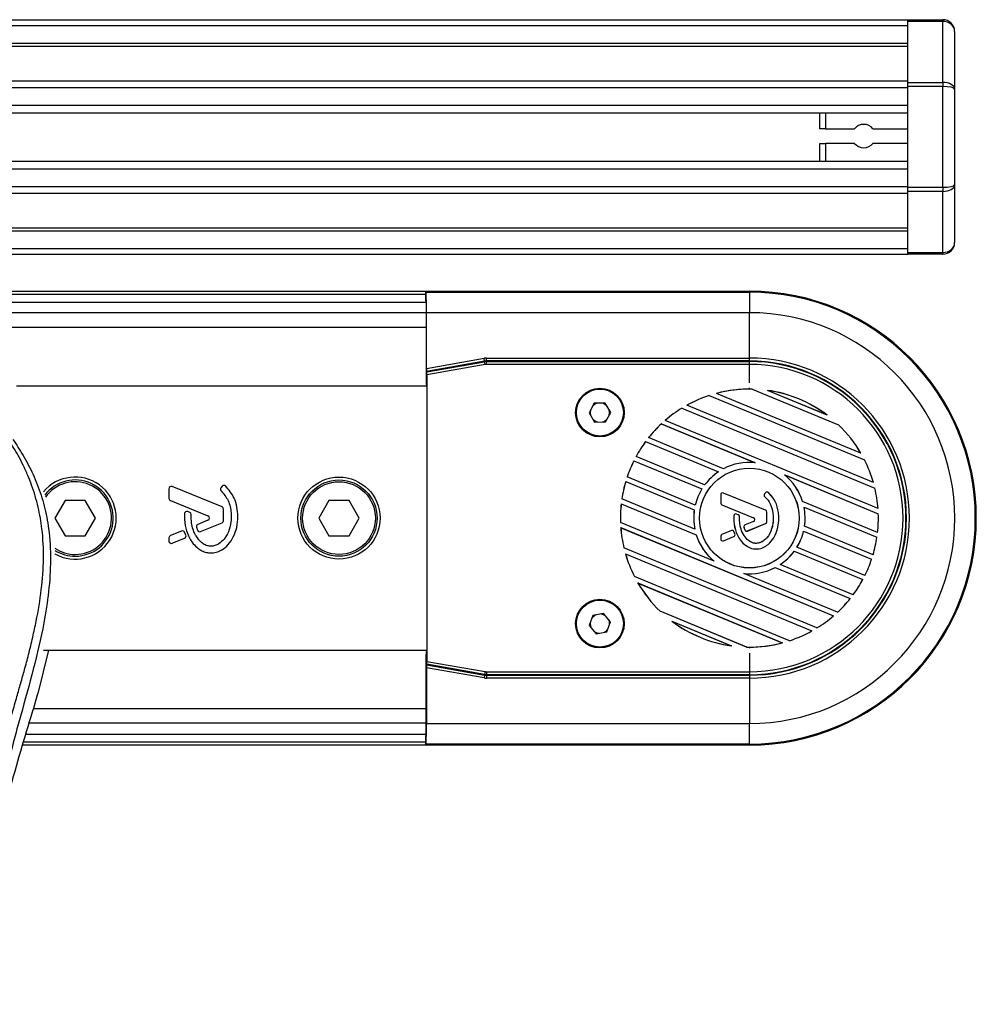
# Model space of a CAD drawing. Header units: millimetres. Extents: x 0 to 420, y 0 to 297.
# Tile 78 of 79: x 348.42 to 356.58, y 233.39 to 241.79. Entities that reach past the tile are written whole.
import ezdxf

# ---------------------------------------------------------------- set-up
doc = ezdxf.new("R2010")
doc.units = ezdxf.units.MM

msp = doc.modelspace()

# ---------------------------------------------------------------- linework, layer by layer
at = {"color": 7, "linetype": 'Continuous', "lineweight": 25}
for p, q in [((327.64066, 241.78829), (355.99066, 241.78829)), ((327.64066, 241.73829), (355.99066, 241.73829)), ((355.99066, 241.78829), (356.29066, 241.78829)), ((355.99066, 241.77365), (355.99066, 241.78829)), ((356.29066, 241.77365), (355.99066, 241.77365)), ((355.99066, 241.25294), (355.99066, 241.77365)), ((356.29066, 241.78829), (356.29066, 241.77365)), ((356.29066, 241.25294), (356.29066, 241.77365)), ((356.39066, 241.68829), (356.39066, 241.19687)), ((327.64066, 241.58829), (355.99066, 241.58829)), ((327.64066, 241.56279), (355.99066, 241.56279)), ((344.34377, 241.26828), (355.99066, 241.26828)), ((355.99066, 241.25294), (356.29066, 241.25294)), ((355.99066, 241.21758), (355.99066, 241.25294)), ((356.29066, 241.25294), (356.29066, 241.21758)), ((344.39604, 241.21027), (355.99066, 241.21027)), ((355.99066, 240.359), (355.99066, 241.21758)), ((356.29066, 241.21758), (355.99066, 241.21758)), ((356.29066, 240.359), (356.29066, 241.21758)), ((356.39066, 241.19687), (356.39066, 240.37971)), ((344.47489, 241.06084), (355.99066, 241.06084)), ((355.99066, 240.99329), (355.99066, 241.06084)), ((344.49185, 240.99329), (355.99066, 240.99329)), ((355.24066, 240.85829), (355.24066, 240.99329)), ((355.29066, 240.99329), (355.29066, 240.85829)), ((355.29066, 240.85829), (355.24066, 240.85829)), ((355.29066, 240.85829), (355.53759, 240.85829)), ((355.69372, 240.85829), (355.99066, 240.85829)), ((355.24066, 240.58329), (355.24066, 240.73329)), ((355.24066, 240.73329), (355.29066, 240.73329)), ((355.53759, 240.73329), (355.29066, 240.73329)), ((355.29066, 240.73329), (355.29066, 240.58329)), ((355.99066, 240.73329), (355.69372, 240.73329)), ((344.49961, 240.58329), (355.99066, 240.58329)), ((355.99066, 240.51574), (355.99066, 240.58329)), ((344.49961, 240.51574), (355.99066, 240.51574)), ((344.49961, 240.36631), (355.99066, 240.36631)), ((344.49961, 240.3083), (355.99066, 240.3083)), ((355.99066, 240.359), (356.29066, 240.359)), ((355.99066, 240.32365), (355.99066, 240.359)), ((356.29066, 240.32365), (355.99066, 240.32365)), ((355.99066, 239.80294), (355.99066, 240.32365)), ((356.29066, 240.359), (356.29066, 240.32365)), ((356.29066, 239.80294), (356.29066, 240.32365)), ((356.39066, 240.37971), (356.39066, 239.88829)), ((344.49961, 240.01379), (355.99066, 240.01379)), ((344.49961, 239.98829), (355.99066, 239.98829)), ((344.49961, 239.83829), (355.99066, 239.83829)), ((355.99066, 239.80294), (356.29066, 239.80294)), ((355.99066, 239.78829), (355.99066, 239.80294)), ((356.29066, 239.80294), (356.29066, 239.78829)), ((344.49961, 239.78829), (355.99066, 239.78829)), ((356.29066, 239.78829), (355.99066, 239.78829)), ((344.49961, 239.47329), (354.64066, 239.47329)), ((351.92888, 239.47027), (351.87931, 239.46984)), ((351.87931, 239.46984), (351.87931, 239.39419)), ((351.88434, 239.46481), (351.87931, 239.46984)), ((351.88434, 239.46481), (354.64066, 239.46481)), ((351.92888, 239.47027), (354.64066, 239.47027)), ((354.64066, 239.47027), (354.64066, 239.47329)), ((354.64066, 239.46481), (354.64066, 239.47027)), ((354.64066, 239.46481), (354.64066, 239.28981)), ((344.49961, 239.44829), (351.87931, 239.44829)), ((344.49961, 239.38068), (351.8852, 239.38068)), ((351.87931, 239.39419), (351.8852, 239.38829)), ((351.8852, 239.38829), (351.8852, 238.70266)), ((351.88586, 238.81432), (351.88586, 239.28981)), ((354.64066, 239.28981), (351.88586, 239.28981)), ((354.64066, 238.90288), (354.64066, 239.28981)), ((351.8852, 239.28818), (344.49961, 239.28818)), ((351.8852, 239.16318), (344.49961, 239.16318)), ((351.88586, 238.81432), (352.3773, 238.90098)), ((352.38164, 238.87636), (351.88607, 238.78898)), ((351.89044, 238.78531), (352.38202, 238.87199)), ((352.38164, 238.87636), (352.3773, 238.90098)), ((352.38202, 238.87199), (352.38164, 238.87636)), ((352.38636, 238.84737), (352.38202, 238.87199)), ((352.399, 238.87788), (352.399, 238.90288)), ((352.399, 238.90288), (354.64066, 238.90288)), ((352.399, 238.87788), (352.39939, 238.87351)), ((354.64066, 238.87788), (352.399, 238.87788)), ((352.39939, 238.84851), (352.39939, 238.87351)), ((352.39939, 238.87351), (354.64066, 238.87351)), ((354.64066, 238.87788), (354.64066, 238.90288)), ((354.64066, 238.87351), (354.64066, 238.87788)), ((354.64066, 238.84851), (354.64066, 238.87351)), ((351.89044, 238.78531), (351.88607, 238.78898)), ((352.38636, 238.84737), (351.89066, 238.75996)), ((354.64066, 238.84851), (352.39939, 238.84851)), ((354.64066, 238.69104), (354.64066, 238.84851)), ((351.89066, 238.75996), (351.89066, 236.31662)), ((351.88978, 238.66329), (348.39066, 238.66329)), ((351.88542, 238.67766), (351.88978, 238.67329)), ((351.88978, 238.67329), (351.88978, 236.40329)), ((354.64066, 238.63829), (354.64066, 238.64774)), ((354.66404, 238.63787), (354.66408, 238.63804)), ((354.66404, 238.63787), (355.40164, 238.33235)), ((354.66408, 238.63804), (355.40174, 238.3325)), ((354.7939, 238.62757), (354.79523, 238.6272)), ((355.30253, 238.41688), (354.7939, 238.62757)), ((355.30133, 238.41757), (354.79523, 238.6272)), ((354.29862, 238.58358), (354.29862, 238.58377)), ((354.29862, 238.58377), (355.62177, 238.0357)), ((354.29862, 238.58358), (355.62165, 238.03556)), ((355.59138, 238.09158), (354.35963, 238.60179)), ((354.35963, 238.60179), (354.36018, 238.60175)), ((355.59096, 238.09194), (354.36018, 238.60175)), ((353.31803, 238.51744), (353.2733, 238.43662)), ((353.2859, 238.4594), (353.28316, 238.43829)), ((353.41039, 238.51911), (353.31803, 238.51744)), ((353.45802, 238.43996), (353.41039, 238.51911)), ((354.06428, 238.47499), (354.06426, 238.47519)), ((354.06426, 238.47519), (355.71071, 237.7932)), ((354.06428, 238.47499), (355.71056, 237.79308)), ((354.10763, 238.50052), (354.10803, 238.50054)), ((355.69796, 237.84178), (354.10763, 238.50052)), ((355.69769, 237.84208), (354.10803, 238.50054)), ((353.2733, 238.43662), (353.32092, 238.35747)), ((353.28316, 238.43829), (353.28672, 238.41432)), ((353.41328, 238.35914), (353.45802, 238.43996)), ((353.92253, 238.37154), (353.92286, 238.37159)), ((355.73764, 237.61969), (353.92253, 238.37154)), ((355.73745, 237.61996), (353.92286, 238.37159)), ((355.30133, 238.41757), (355.30253, 238.41688)), ((353.32092, 238.35747), (353.41328, 238.35914)), ((353.88952, 238.34191), (354.68878, 238.01085)), ((353.88956, 238.34171), (353.88952, 238.34191)), ((353.88956, 238.34171), (354.68762, 238.01114)), ((355.40174, 238.3325), (355.40164, 238.33235)), ((353.78095, 238.22452), (353.78124, 238.2246)), ((354.42095, 237.95943), (353.78095, 238.22452)), ((354.42094, 237.95962), (353.78124, 238.2246)), ((353.75579, 238.19146), (353.75573, 238.19167)), ((353.75573, 238.19167), (354.37787, 237.93398)), ((353.75579, 238.19146), (354.3775, 237.93394)), ((353.67397, 238.06318), (353.67421, 238.06327)), ((354.25888, 237.82091), (353.67397, 238.06318)), ((354.25882, 237.82112), (353.67421, 238.06327)), ((355.59096, 238.09194), (355.59138, 238.09158)), ((355.62177, 238.0357), (355.62165, 238.03556)), ((353.65554, 238.02733), (353.65546, 238.02756)), ((353.65546, 238.02756), (354.23602, 237.78708)), ((353.65554, 238.02733), (354.23576, 237.787)), ((354.42095, 237.95943), (354.42094, 237.95962)), ((354.68762, 238.01114), (354.68878, 238.01085)), ((353.59805, 237.88897), (353.59827, 237.88907)), ((354.17862, 237.6485), (353.59805, 237.88897)), ((354.1785, 237.64874), (353.59827, 237.88907)), ((354.3775, 237.93394), (354.37787, 237.93398)), ((354.94078, 237.90647), (354.94181, 237.90585)), ((354.94078, 237.90647), (355.74003, 237.57541)), ((354.94181, 237.90585), (355.73986, 237.57529)), ((349.69065, 237.7884), (349.69065, 237.70598)), ((350.14319, 237.63341), (349.71821, 237.80692)), ((350.14421, 237.81022), (350.13344, 237.7973)), ((353.58606, 237.85046), (353.58595, 237.85069)), ((353.58595, 237.85069), (354.17086, 237.60841)), ((353.58606, 237.85046), (354.17067, 237.6083)), ((354.23576, 237.787), (354.23602, 237.78708)), ((354.25888, 237.82091), (354.25882, 237.82112)), ((355.69769, 237.84208), (355.69796, 237.84178)), ((355.71071, 237.7932), (355.71056, 237.79308)), ((353.55291, 237.70202), (353.5531, 237.70213)), ((354.17504, 237.44432), (353.55291, 237.70202)), ((354.17481, 237.44461), (353.5531, 237.70213)), ((354.39625, 237.73635), (354.39608, 237.73635)), ((354.39608, 237.73635), (354.39608, 237.66681)), ((354.39625, 237.73635), (354.39625, 237.66681)), ((354.41927, 237.75181), (354.41933, 237.75198)), ((354.77784, 237.60541), (354.41927, 237.75181)), ((354.77791, 237.60558), (354.41933, 237.75198)), ((354.77877, 237.75476), (354.76968, 237.74386)), ((354.76982, 237.74375), (354.76968, 237.74386)), ((354.7789, 237.75465), (354.76982, 237.74375)), ((354.77168, 237.72046), (354.77157, 237.72032)), ((354.7789, 237.75465), (354.77877, 237.75476)), ((354.80273, 237.75652), (354.80284, 237.75665)), ((348.80405, 237.68829), (348.71745, 237.53829)), ((348.97726, 237.68829), (348.80405, 237.68829)), ((349.06386, 237.53829), (348.97726, 237.68829)), ((349.70309, 237.68746), (350.02309, 237.55681)), ((350.15563, 237.51613), (350.15563, 237.61489)), ((351.05405, 237.68829), (350.96745, 237.53829)), ((351.22726, 237.68829), (351.05405, 237.68829)), ((351.31386, 237.53829), (351.22726, 237.68829)), ((353.54752, 237.66096), (354.18751, 237.39586)), ((353.54766, 237.66071), (353.54752, 237.66096)), ((353.54766, 237.66071), (354.18737, 237.39573)), ((354.17862, 237.6485), (354.1785, 237.64874)), ((354.39625, 237.66681), (354.39608, 237.66681)), ((354.40664, 237.65135), (354.40658, 237.65118)), ((354.40658, 237.65118), (354.67658, 237.54095)), ((354.40664, 237.65135), (354.67665, 237.54111)), ((355.09394, 237.68085), (355.0938, 237.68072)), ((355.7338, 237.41563), (355.0938, 237.68072)), ((355.73365, 237.41588), (355.09394, 237.68085)), ((355.10627, 237.63226), (355.7284, 237.37457)), ((355.10627, 237.63226), (355.1065, 237.63198)), ((355.1065, 237.63198), (355.72821, 237.37446)), ((355.73745, 237.61996), (355.73764, 237.61969)), ((348.71745, 237.53829), (348.80405, 237.38829)), ((348.97726, 237.38829), (349.06386, 237.53829)), ((349.86736, 237.58717), (349.8505, 237.59423)), ((350.96745, 237.53829), (351.05405, 237.38829)), ((351.22726, 237.38829), (351.31386, 237.53829)), ((354.17067, 237.6083), (354.17086, 237.60841)), ((354.50777, 237.55792), (354.50759, 237.55793)), ((354.53089, 237.57236), (354.53095, 237.57252)), ((354.54511, 237.5664), (354.53089, 237.57236)), ((354.54518, 237.56657), (354.53095, 237.57252)), ((354.54511, 237.5664), (354.54518, 237.56657)), ((354.55537, 237.55101), (354.55554, 237.55101)), ((354.67665, 237.54111), (354.67658, 237.54095)), ((354.77784, 237.60541), (354.77791, 237.60558)), ((354.78823, 237.50663), (354.78823, 237.58995)), ((354.78823, 237.58995), (354.78841, 237.58995)), ((354.78841, 237.50663), (354.78841, 237.58995)), ((354.89183, 237.53829), (354.892, 237.53829)), ((355.74003, 237.57541), (355.73986, 237.57529)), ((350.02309, 237.51978), (349.93687, 237.48457)), ((349.96072, 237.42312), (350.14319, 237.49762)), ((353.54128, 237.50118), (353.54145, 237.5013)), ((354.34054, 237.17012), (353.54128, 237.50118)), ((354.33951, 237.17073), (353.54145, 237.5013)), ((353.54387, 237.45662), (353.54367, 237.45689)), ((353.54367, 237.45689), (355.35878, 236.70505)), ((353.54387, 237.45662), (355.35846, 236.705)), ((354.17504, 237.44432), (354.17481, 237.44461)), ((354.59423, 237.45951), (354.59407, 237.45946)), ((354.67658, 237.5097), (354.60383, 237.48)), ((354.6039, 237.47984), (354.60383, 237.48)), ((354.67665, 237.50954), (354.6039, 237.47984)), ((354.62389, 237.42831), (354.77784, 237.49117)), ((354.62395, 237.42815), (354.77791, 237.491)), ((354.67665, 237.50954), (354.67658, 237.5097)), ((354.77784, 237.49117), (354.77791, 237.491)), ((354.78823, 237.50663), (354.78841, 237.50663)), ((355.11064, 237.46828), (355.11045, 237.46817)), ((355.69536, 237.22589), (355.11045, 237.46817)), ((355.69525, 237.22613), (355.11064, 237.46828)), ((348.80405, 237.38829), (348.97726, 237.38829)), ((349.69065, 237.37061), (349.69065, 237.34262)), ((349.79847, 237.42807), (349.70309, 237.38912)), ((349.71821, 237.32411), (349.82382, 237.36723)), ((349.83464, 237.39364), (349.82441, 237.41745)), ((351.05405, 237.38829), (351.22726, 237.38829)), ((354.18737, 237.39573), (354.18751, 237.39586)), ((354.39625, 237.38384), (354.39608, 237.38384)), ((354.39608, 237.38384), (354.39608, 237.36023)), ((354.39625, 237.36023), (354.39608, 237.36023)), ((354.39625, 237.38384), (354.39625, 237.36023)), ((354.48706, 237.43232), (354.40658, 237.39946)), ((354.40664, 237.3993), (354.40658, 237.39946)), ((354.48712, 237.43216), (354.40664, 237.3993)), ((354.41927, 237.34477), (354.50838, 237.38115)), ((354.41933, 237.3446), (354.50845, 237.38099)), ((354.48712, 237.43216), (354.48706, 237.43232)), ((354.50838, 237.38115), (354.50845, 237.38099)), ((354.50878, 237.42329), (354.50894, 237.42336)), ((354.51741, 237.4032), (354.50878, 237.42329)), ((354.51757, 237.40327), (354.50894, 237.42336)), ((354.51741, 237.4032), (354.51757, 237.40327)), ((354.60213, 237.43741), (354.60197, 237.43735)), ((354.62389, 237.42831), (354.62395, 237.42815)), ((355.1027, 237.42809), (355.68326, 237.18761)), ((355.1027, 237.42809), (355.10282, 237.42785)), ((355.10282, 237.42785), (355.68304, 237.18751)), ((355.7284, 237.37457), (355.72821, 237.37446)), ((355.73365, 237.41588), (355.7338, 237.41563)), ((353.5706, 237.28338), (353.57075, 237.28351)), ((355.21705, 236.6014), (353.5706, 237.28338)), ((355.21704, 236.60159), (353.57075, 237.28351)), ((354.41927, 237.34477), (354.41933, 237.3446)), ((355.04555, 237.28959), (355.04529, 237.28951)), ((355.62586, 237.04903), (355.04529, 237.28951)), ((355.62577, 237.04925), (355.04555, 237.28959)), ((353.58362, 237.2345), (353.58335, 237.2348)), ((353.58335, 237.2348), (355.17369, 236.57607)), ((353.58362, 237.2345), (355.17328, 236.57604)), ((355.02244, 237.25568), (355.02249, 237.25547)), ((355.02244, 237.25568), (355.60735, 237.0134)), ((355.02249, 237.25547), (355.6071, 237.01331)), ((355.69525, 237.22613), (355.69536, 237.22589)), ((354.34054, 237.17012), (354.33951, 237.17073)), ((354.86036, 237.11716), (354.86037, 237.11697)), ((354.86036, 237.11716), (355.50036, 236.85206)), ((354.86037, 237.11697), (355.50008, 236.85199)), ((354.90382, 237.14264), (354.90345, 237.14261)), ((355.52558, 236.88491), (354.90345, 237.14261)), ((355.52552, 236.88512), (354.90382, 237.14264)), ((355.68326, 237.18761), (355.68304, 237.18751)), ((353.65954, 237.04089), (353.65967, 237.04102)), ((354.98269, 236.49282), (353.65954, 237.04089)), ((354.9827, 236.49301), (353.65967, 237.04102)), ((355.39179, 236.73468), (354.59254, 237.06574)), ((354.5937, 237.06544), (354.59254, 237.06574)), ((355.39175, 236.73488), (354.5937, 237.06544)), ((355.62577, 237.04925), (355.62586, 237.04903)), ((353.69035, 236.98464), (353.68994, 236.985)), ((353.68994, 236.985), (354.92168, 236.4748)), ((353.69035, 236.98464), (354.92114, 236.47483)), ((355.60735, 237.0134), (355.6071, 237.01331)), ((355.52552, 236.88512), (355.52558, 236.88491)), ((355.50036, 236.85206), (355.50008, 236.85199)), ((353.30608, 236.70889), (353.27473, 236.622)), ((353.39701, 236.72518), (353.30608, 236.70889)), ((353.45658, 236.65459), (353.39701, 236.72518)), ((353.87958, 236.74409), (353.87967, 236.74424)), ((354.61724, 236.43854), (353.87958, 236.74409)), ((354.61727, 236.43872), (353.87967, 236.74424)), ((355.35878, 236.70505), (355.35846, 236.705)), ((355.39175, 236.73488), (355.39179, 236.73468)), ((353.27473, 236.622), (353.3343, 236.5514)), ((353.28356, 236.64649), (353.28316, 236.63829)), ((353.42523, 236.56769), (353.45658, 236.65459)), ((353.97998, 236.65902), (353.97878, 236.6597)), ((353.97878, 236.6597), (354.48742, 236.44902)), ((353.97998, 236.65902), (354.48608, 236.44938)), ((353.3343, 236.5514), (353.42523, 236.56769)), ((355.17369, 236.57607), (355.17328, 236.57604)), ((355.21704, 236.60159), (355.21705, 236.6014)), ((354.48742, 236.44902), (354.48608, 236.44938)), ((354.61727, 236.43872), (354.61724, 236.43854)), ((354.64066, 236.43829), (354.64066, 236.42884)), ((354.92168, 236.4748), (354.92114, 236.47483)), ((354.9827, 236.49301), (354.98269, 236.49282)), ((348.66377, 236.41329), (348.57279, 236.0412)), ((348.62001, 236.41329), (351.88978, 236.41329)), ((351.8852, 235.68829), (351.8852, 236.37393)), ((351.88978, 236.40329), (351.88542, 236.39893)), ((354.64066, 236.38555), (354.64066, 236.22808)), ((351.88607, 236.28761), (351.89044, 236.29127)), ((351.88607, 236.28761), (352.38164, 236.20023)), ((352.38202, 236.2046), (351.89044, 236.29127)), ((351.89066, 236.31662), (352.38636, 236.22921)), ((351.88586, 236.26226), (351.88586, 235.78677)), ((352.3773, 236.17561), (351.88586, 236.26226)), ((352.38164, 236.20023), (352.3773, 236.17561)), ((352.38164, 236.20023), (352.38202, 236.2046)), ((352.38636, 236.22921), (352.38202, 236.2046)), ((352.39939, 236.20308), (352.399, 236.19871)), ((352.399, 236.19871), (354.64066, 236.19871)), ((352.399, 236.19871), (352.399, 236.17371)), ((352.39939, 236.22808), (352.39939, 236.20308)), ((352.39939, 236.22808), (354.64066, 236.22808)), ((354.64066, 236.20308), (352.39939, 236.20308)), ((354.64066, 236.22808), (354.64066, 236.20308)), ((354.64066, 236.20308), (354.64066, 236.19871)), ((354.64066, 236.19871), (354.64066, 236.17371)), ((354.64066, 236.17371), (352.399, 236.17371)), ((354.64066, 236.17371), (354.64066, 235.78677)), ((348.55286, 235.97157), (348.57279, 236.0412)), ((351.8852, 235.91318), (348.5357, 235.91318)), ((351.8852, 235.78818), (348.49894, 235.78818)), ((351.88586, 235.78677), (354.64066, 235.78677)), ((354.64066, 235.61178), (354.64066, 235.78677)), ((348.4718, 235.6959), (351.8852, 235.6959)), ((351.87931, 235.6824), (351.8852, 235.68829)), ((351.87931, 235.6824), (351.87931, 235.60675)), ((354.64066, 235.60329), (348.44457, 235.60329)), ((351.87931, 235.62829), (348.45192, 235.62829)), ((351.88434, 235.61178), (351.87931, 235.60675)), ((351.87931, 235.60675), (351.92844, 235.60631)), ((354.64066, 235.61178), (351.88434, 235.61178)), ((354.64066, 235.60631), (351.92844, 235.60631)), ((354.64066, 235.61178), (354.64066, 235.60631)), ((354.64066, 235.60631), (354.64066, 235.60329))]:
    msp.add_line(p, q, dxfattribs=at)
at = {"color": 7, "linetype": 'Continuous', "lineweight": 25, "flags": 128}
for points in [[(353.42381, 238.49681), (353.39723, 238.51451), (353.38436, 238.51864)], [(353.44541, 238.41719), (353.44816, 238.43829), (353.4446, 238.46227)], [(353.3075, 238.37978), (353.33409, 238.36207), (353.34695, 238.35794)], [(353.33171, 236.71348), (353.30732, 236.69663), (353.29725, 236.68441)], [(353.4138, 236.70529), (353.39723, 236.71451), (353.37139, 236.72059)], [(353.28316, 236.63829), (353.28944, 236.60672), (353.29152, 236.6021)], [(353.31751, 236.5713), (353.33409, 236.56207), (353.35993, 236.55599)], [(353.39961, 236.5631), (353.42399, 236.57996), (353.43407, 236.59218)]]:
    msp.add_lwpolyline(points, dxfattribs=at)
at = {"color": 7, "linetype": 'Continuous', "lineweight": 25}
for centre, radius in [((353.36566, 238.43829), 0.2075), ((353.36566, 238.43829), 0.2), ((354.64066, 237.53829), 0.425), ((354.64066, 237.53829), 0.42483), ((351.14066, 237.53829), 0.35), ((351.14066, 237.53829), 0.325), ((351.14066, 237.53829), 0.31), ((353.36566, 236.63829), 0.2075), ((353.36566, 236.63829), 0.2)]:
    msp.add_circle(centre, radius, dxfattribs=at)
for centre, radius, start, end in [((356.29066, 241.68829), 0.1, 0, 90), ((355.61566, 240.79579), 0.1, 38.682187, 141.317813), ((355.61566, 240.79579), 0.1, 218.682187, 321.317813), ((356.29066, 239.88829), 0.1, 270, 0), ((354.64066, 237.53829), 1.935, 270, 90), ((354.64066, 237.53829), 1.93198, 270, 90), ((354.64066, 237.53829), 1.92651, 270, 90), ((354.64066, 237.53829), 1.75152, 270, 90), ((354.64066, 237.53829), 1.36458, 270, 90), ((354.64066, 237.53829), 1.33958, 270, 90), ((354.64066, 237.53829), 1.33522, 270, 90), ((354.64066, 237.53829), 1.31022, 270, 90), ((354.64066, 237.53829), 1.1, 90, 104.80179), ((354.64066, 237.53829), 1.09983, 88.781675, 104.774841), ((354.64066, 237.53829), 1.1, 88.779966, 90), ((354.64066, 237.53829), 1.1, 53.007823, 81.992177), ((354.64066, 237.53829), 1.09983, 53.079515, 81.920485), ((354.64066, 237.53829), 1.1, 108.11588, 118.984431), ((354.64066, 237.53829), 1.09983, 108.119245, 118.96557), ((353.36566, 238.43829), 0.0825, 105.176589, 136.894368), ((354.64066, 237.53829), 1.1, 121.600617, 130.756316), ((354.64066, 237.53829), 1.09983, 121.60526, 130.74155), ((353.36566, 238.43829), 0.0825, 285.176589, 316.894368), ((354.64066, 237.53829), 1.1, 133.066529, 141.4025), ((354.64066, 237.53829), 1.09983, 133.072385, 141.390411), ((354.64066, 237.53829), 1.09983, 30.225159, 46.218325), ((354.64066, 237.53829), 1.1, 30.19821, 46.220034), ((354.64066, 237.53829), 1.1, 143.559798, 151.499021), ((354.64066, 237.53829), 1.09983, 143.56691, 151.488922), ((354.64066, 237.53829), 1.09983, 16.03443, 26.880755), ((354.64066, 237.53829), 1.1, 16.015569, 26.88412), ((354.64066, 237.53829), 1.1, 153.590436, 161.409564), ((354.64066, 237.53829), 1.09983, 153.598929, 161.401071), ((354.64066, 237.53829), 0.47517, 84.328517, 117.54119), ((354.64066, 237.53829), 0.475, 84.18559, 117.551017), ((348.89066, 237.53829), 0.35, 240.561505, 140.404305), ((348.89066, 237.53829), 0.325, 270, 142.803383), ((354.64066, 237.53829), 0.47517, 123.629171, 143.472731), ((354.64066, 237.53829), 0.475, 123.589671, 143.489172), ((354.64066, 237.53829), 0.475, 17.448983, 50.81441), ((354.64066, 237.53829), 0.47517, 17.45881, 50.671483), ((348.89066, 237.53829), 0.31, 270, 145.010356), ((349.71065, 237.7884), 0.02, 67.790712, 180), ((350.1488, 237.78449), 0.02, 140.16689, 228.977091), ((350.15956, 237.7974), 0.02, 48.805903, 140.16689), ((354.64066, 237.53829), 1.1, 163.500979, 171.440202), ((354.64066, 237.53829), 1.09983, 163.511078, 171.43309), ((354.64066, 237.53829), 0.47517, 148.439959, 166.560041), ((354.64066, 237.53829), 0.475, 148.41528, 166.58472), ((354.64066, 237.53829), 1.09983, 4.25845, 13.39474), ((354.64066, 237.53829), 1.1, 4.243684, 13.399383), ((349.71065, 237.70598), 0.02, 180, 247.790711), ((354.41296, 237.73635), 0.01688, 67.790712, 180), ((354.41296, 237.73635), 0.0167, 67.790712, 180), ((354.78264, 237.73306), 0.01687, 140.16689, 228.977091), ((354.78264, 237.73306), 0.0167, 140.16689, 228.977091), ((354.79173, 237.74395), 0.01687, 48.805903, 140.16689), ((354.79173, 237.74395), 0.0167, 48.805903, 140.16689), ((350.13563, 237.61489), 0.02, 0, 67.790712), ((354.64066, 237.53829), 1.1, 173.5975, 181.933471), ((354.64066, 237.53829), 1.09983, 173.609589, 181.927615), ((354.41296, 237.66681), 0.01688, 180, 247.790711), ((354.41296, 237.66681), 0.0167, 180, 247.790711), ((354.64066, 237.53829), 0.475, 351.510828, 11.410329), ((354.64066, 237.53829), 0.47517, 351.527269, 11.370829), ((349.84277, 237.57578), 0.02, 67.290493, 176.671349), ((349.85964, 237.56872), 0.02, 0.034995, 67.290493), ((350.01553, 237.53829), 0.02, 292.209261, 67.790711), ((354.64066, 237.53829), 0.47517, 171.527269, 191.370829), ((354.64066, 237.53829), 0.475, 171.510828, 191.410329), ((354.52444, 237.55695), 0.01688, 67.290493, 176.671349), ((354.52444, 237.55695), 0.0167, 67.290493, 176.671349), ((354.53867, 237.551), 0.0167, 0.034995, 67.290493), ((354.53867, 237.551), 0.01687, 0.034995, 67.290493), ((354.6702, 237.52532), 0.01688, 292.209261, 67.790711), ((354.6702, 237.52532), 0.01705, 292.209261, 67.790711), ((354.77153, 237.58995), 0.0167, 0, 67.790712), ((354.77153, 237.58995), 0.01688, 0, 67.790712), ((354.64066, 237.53829), 1.09983, 353.609589, 1.927615), ((354.64066, 237.53829), 1.1, 353.5975, 1.933471), ((349.94443, 237.46606), 0.02, 112.209261, 196.934979), ((350.13563, 237.51613), 0.02, 292.209291, 0), ((354.64066, 237.53829), 1.1, 184.243684, 193.399383), ((354.64066, 237.53829), 1.09983, 184.25845, 193.39474), ((354.61021, 237.46437), 0.01688, 112.209261, 196.934979), ((354.61021, 237.46437), 0.0167, 112.209261, 196.934979), ((354.77153, 237.50663), 0.0167, 292.209291, 0), ((354.77153, 237.50663), 0.01687, 292.209291, 0), ((349.71065, 237.37061), 0.02, 112.209268, 180), ((349.80603, 237.40955), 0.02, 23.245837, 112.209268), ((349.81626, 237.38574), 0.02, 292.209257, 23.245837), ((349.95316, 237.44164), 0.02, 202.378703, 292.209291), ((354.64066, 237.53829), 0.47517, 197.45881, 230.671483), ((354.64066, 237.53829), 0.475, 197.448983, 230.81441), ((354.41296, 237.38384), 0.01688, 112.209268, 180), ((354.41296, 237.36023), 0.01688, 180, 292.209257), ((354.41296, 237.38384), 0.0167, 112.209268, 180), ((354.41296, 237.36023), 0.0167, 180, 292.209257), ((354.49344, 237.4167), 0.01687, 23.245837, 112.209268), ((354.49344, 237.4167), 0.0167, 23.245837, 112.209268), ((354.50207, 237.39661), 0.0167, 292.209257, 23.245837), ((354.50207, 237.39661), 0.01688, 292.209257, 23.245837), ((354.61758, 237.44377), 0.01688, 202.378703, 292.209291), ((354.61758, 237.44377), 0.0167, 202.378703, 292.209291), ((354.64066, 237.53829), 0.475, 328.41528, 346.58472), ((354.64066, 237.53829), 0.47517, 328.439959, 346.560041), ((354.64066, 237.53829), 1.09983, 343.511078, 351.43309), ((354.64066, 237.53829), 1.1, 343.500979, 351.440202), ((348.89066, 237.53829), 0.31, 235.819824, 270), ((349.71065, 237.34262), 0.02, 180, 292.209257), ((348.89066, 237.53829), 0.325, 238.078416, 270), ((354.64066, 237.53829), 1.1, 196.015569, 206.88412), ((354.64066, 237.53829), 1.09983, 196.03443, 206.880755), ((354.64066, 237.53829), 0.475, 303.589671, 323.489172), ((354.64066, 237.53829), 0.47517, 303.629171, 323.472731), ((354.64066, 237.53829), 0.475, 264.18559, 297.551017), ((354.64066, 237.53829), 0.47517, 264.328517, 297.54119), ((354.64066, 237.53829), 1.09983, 333.598929, 341.401071), ((354.64066, 237.53829), 1.1, 333.590436, 341.409564), ((354.64066, 237.53829), 1.1, 210.19821, 226.220034), ((354.64066, 237.53829), 1.09983, 210.225159, 226.218325), ((354.64066, 237.53829), 1.09983, 323.56691, 331.488922), ((354.64066, 237.53829), 1.1, 323.559798, 331.499021), ((354.64066, 237.53829), 1.09983, 313.072385, 321.390411), ((354.64066, 237.53829), 1.1, 313.066529, 321.4025), ((354.64066, 237.53829), 1.09983, 301.60526, 310.74155), ((354.64066, 237.53829), 1.1, 301.600617, 310.756316), ((353.36566, 236.63829), 0.0825, 354.299492, 26.017271), ((354.64066, 237.53829), 1.1, 233.007823, 261.992177), ((354.64066, 237.53829), 1.09983, 233.079515, 261.920485), ((354.64066, 237.53829), 1.1, 288.11588, 298.984431), ((354.64066, 237.53829), 1.09983, 288.119245, 298.96557), ((354.64066, 237.53829), 1.1, 268.779966, 270), ((354.64066, 237.53829), 1.09983, 268.781675, 284.774841), ((354.64066, 237.53829), 1.1, 270, 284.80179)]:
    msp.add_arc(centre, radius, start, end, dxfattribs=at)
for centre, major_axis, ratio, start_param, end_param in [((356.29066, 241.68829), (0.1, 0), 0.8535534, 0, 1.5707963), ((356.29066, 241.19687), (0.1, 0), 0.5606602, 0, 1.5707963), ((356.29066, 241.19687), (0.1, 0), 0.2071068, 0, 1.5707963), ((356.29066, 240.37971), (0.1, 0), 0.2071068, 4.712389, 6.2831853), ((356.29066, 240.37971), (0.1, 0), 0.5606602, 4.712389, 6.2831853), ((356.29066, 239.88829), (0.1, 0), 0.8535534, 4.712389, 6.2831853), ((351.88433, 239.28981), (0, 0.175), 0.0087269, 4.712389, 6.2744587), ((352.399, 238.77787), (0.01089, -0.12453), 0.9999616, 3.0543295, 3.2288558), ((352.399, 238.77787), (-0.00872, 0.09963), 0.9999424, 6.1959222, 6.3704484), ((352.39939, 238.77351), (-0.00872, 0.09962), 0.9999808, 6.1959222, 6.3704484), ((351.88607, 238.81436), (0, 0.02539), 0.0085943, 1.5723118, 3.1343815), ((351.89044, 238.75993), (0, 0.02539), 0.0085943, 4.7139045, 6.2759742), ((352.39939, 238.77351), (0.00654, -0.07472), 0.9999616, 3.0543295, 3.2288558), ((351.88542, 238.70266), (0, 0.025), 0.0087269, 1.5707963, 3.132866), ((351.88542, 236.37393), (0, 0.025), 0.0087269, 0.0087266, 1.5707963), ((351.88607, 236.26223), (0, 0.02539), 0.0085943, 0.0072111, 1.5692808), ((351.89044, 236.31666), (0, 0.02539), 0.0085943, 3.1488038, 4.7108735), ((352.399, 236.29871), (0.00872, 0.09963), 0.9999424, 3.0543295, 3.2288558), ((352.39939, 236.30308), (0.00872, 0.09962), 0.9999808, 3.0543295, 3.2288558), ((352.39939, 236.30308), (-0.00654, -0.07472), 0.9999616, 6.1959222, 6.3704484), ((352.399, 236.29871), (-0.01089, -0.12453), 0.9999616, 6.1959222, 6.3704484), ((351.88433, 235.78677), (0, 0.175), 0.0087269, 3.1503193, 4.712389)]:
    msp.add_ellipse(centre, major_axis=major_axis, ratio=ratio, start_param=start_param, end_param=end_param, dxfattribs=at)
for points, knots in [([(347.82865, 232.65237), (347.83226, 232.85573), (347.83947, 233.26238), (347.90238, 233.86948), (347.98919, 234.40337), (348.08712, 234.86584), (348.15804, 235.15747), (348.20774, 235.34824), (348.23103, 235.43576), (348.25396, 235.52013), (348.27676, 235.60267), (348.30067, 235.68815), (348.32664, 235.78006), (348.35824, 235.89057), (348.39184, 236.00786), (348.42656, 236.13029), (348.46017, 236.24876), (348.49474, 236.37965), (348.52848, 236.51781), (348.5685, 236.70266), (348.60549, 236.92511), (348.62522, 237.1897), (348.61613, 237.3938), (348.59451, 237.54037), (348.57523, 237.63397), (348.55038, 237.72796), (348.52101, 237.81741), (348.48633, 237.90555), (348.44794, 237.98966), (348.40619, 238.07039), (348.36105, 238.14772), (348.33039, 238.19469), (348.3139, 238.21995)], [0, 0, 0, 0, 0.10501624, 0.21000012, 0.3148093, 0.38417565, 0.45402283, 0.46974914, 0.48595735, 0.50078255, 0.51489215, 0.53016847, 0.54660973, 0.56420695, 0.58951768, 0.60961461, 0.62993527, 0.65313231, 0.67956677, 0.7034488, 0.75098221, 0.79627837, 0.84125889, 0.85770847, 0.87473965, 0.89224616, 0.91011436, 0.92619338, 0.9450023, 0.96297697, 0.98008872, 1, 1, 1, 1]), ([(348.3584, 238.20982), (348.37334, 238.18804), (348.41859, 238.1221), (348.49315, 237.99607), (348.57085, 237.82685), (348.63051, 237.64209), (348.67165, 237.42642), (348.68571, 237.18103), (348.66788, 236.9119), (348.61904, 236.6001), (348.53607, 236.24863), (348.40421, 235.77924), (348.2569, 235.2291), (348.11497, 234.59368), (348.00811, 233.95188), (347.93993, 233.30498), (347.93215, 232.87207), (347.92827, 232.65568)], [0, 0, 0, 0, 0.0171351, 0.0518824, 0.0867922, 0.1216204, 0.1567336, 0.2033911, 0.2503509, 0.2972735, 0.3674188, 0.4376794, 0.5502464, 0.6628485, 0.7753474, 0.8877078, 1, 1, 1, 1]), ([(350.27841, 237.55366), (350.27679, 237.57983), (350.27351, 237.63296), (350.24596, 237.72635), (350.20049, 237.77982), (350.17274, 237.81245)], [0, 0, 0, 0, 0.2744297, 0.557156, 1, 1, 1, 1]), ([(350.13567, 237.7694), (350.1577, 237.74335), (350.20348, 237.68921), (350.22318, 237.59186), (350.22106, 237.50139), (350.20233, 237.42443), (350.16568, 237.36043), (350.12324, 237.32147), (350.08348, 237.3026), (350.05499, 237.29746), (350.03347, 237.29893), (350.01052, 237.30418), (349.98354, 237.31678), (349.95491, 237.34043), (349.93178, 237.36932), (349.91048, 237.40302), (349.89318, 237.44626), (349.88147, 237.50226), (349.88029, 237.54511), (349.87964, 237.56874)], [0, 0, 0, 0, 0.1089846, 0.2264307, 0.3101322, 0.4019204, 0.479438, 0.5456937, 0.5848024, 0.6205782, 0.6379505, 0.654319, 0.6966016, 0.7328168, 0.7736417, 0.8159142, 0.8614551, 0.9236094, 1, 1, 1, 1]), ([(354.77168, 237.72046), (354.7775, 237.71491), (354.79972, 237.69374), (354.83053, 237.63955), (354.84507, 237.57186), (354.84409, 237.51099), (354.83549, 237.45278), (354.81195, 237.39446), (354.77108, 237.34916), (354.73388, 237.32782), (354.69894, 237.32058), (354.66412, 237.32702), (354.62598, 237.34866), (354.59231, 237.38999), (354.55919, 237.45806), (354.55686, 237.51468), (354.55537, 237.55101)], [0, 0, 0, 0, 0.0307683, 0.1175498, 0.2337189, 0.2920301, 0.3503495, 0.459032, 0.5272605, 0.580657, 0.6209203, 0.6614206, 0.7137319, 0.7857056, 0.862507, 1, 1, 1, 1]), ([(354.77157, 237.72032), (354.77738, 237.71478), (354.79959, 237.69362), (354.83038, 237.63945), (354.8449, 237.5718), (354.84392, 237.51097), (354.83531, 237.4528), (354.81178, 237.39453), (354.77096, 237.34929), (354.73381, 237.32799), (354.69894, 237.32076), (354.66418, 237.32719), (354.62609, 237.3488), (354.59246, 237.39008), (354.55937, 237.4581), (354.55704, 237.51469), (354.55554, 237.55101)], [0, 0, 0, 0, 0.0307958, 0.1175967, 0.2338025, 0.2921325, 0.3504709, 0.4591561, 0.527355, 0.5807177, 0.6209389, 0.6613972, 0.7136787, 0.7856331, 0.862425, 1, 1, 1, 1]), ([(354.89183, 237.53829), (354.89165, 237.5463), (354.89112, 237.57037), (354.8826, 237.62618), (354.8582, 237.69695), (354.81934, 237.73868), (354.80273, 237.75652)], [0, 0, 0, 0, 0.0992894, 0.2982359, 0.6999911, 1, 1, 1, 1]), ([(354.892, 237.53829), (354.89183, 237.5463), (354.8913, 237.57037), (354.88278, 237.62618), (354.85838, 237.697), (354.81949, 237.73877), (354.80284, 237.75665)], [0, 0, 0, 0, 0.0992284, 0.2980524, 0.6995546, 1, 1, 1, 1]), ([(349.82281, 237.57694), (349.82307, 237.5425), (349.82355, 237.47751), (349.85178, 237.38946), (349.89073, 237.32438), (349.93309, 237.2835), (349.97092, 237.259), (350.00212, 237.24691), (350.02748, 237.24194), (350.05627, 237.23997), (350.09577, 237.24546), (350.14834, 237.26844), (350.20001, 237.31251), (350.24342, 237.37888), (350.27293, 237.46135), (350.27652, 237.52189), (350.27841, 237.55366)], [0, 0, 0, 0, 0.1173532, 0.2214132, 0.3124081, 0.3742876, 0.4213099, 0.4659831, 0.4878368, 0.509614, 0.5646082, 0.6224153, 0.7039898, 0.7931926, 0.8914433, 1, 1, 1, 1]), ([(354.50759, 237.55793), (354.50728, 237.54993), (354.50573, 237.50964), (354.51634, 237.43662), (354.55384, 237.35581), (354.60616, 237.30385), (354.65852, 237.27668), (354.71049, 237.27209), (354.75943, 237.28553), (354.80821, 237.31638), (354.85586, 237.37445), (354.88699, 237.45357), (354.89045, 237.51205), (354.892, 237.53829)], [0, 0, 0, 0, 0.032542, 0.1638982, 0.295813, 0.3869951, 0.4588859, 0.5313708, 0.5931756, 0.6622095, 0.7626902, 0.8935199, 1, 1, 1, 1]), ([(354.50777, 237.55792), (354.50746, 237.54992), (354.5059, 237.50963), (354.51652, 237.43661), (354.55403, 237.35583), (354.60634, 237.30394), (354.65864, 237.27684), (354.71052, 237.27227), (354.7594, 237.28571), (354.80813, 237.31654), (354.85574, 237.37459), (354.88683, 237.45366), (354.89028, 237.51209), (354.89183, 237.53829)], [0, 0, 0, 0, 0.0325666, 0.1640233, 0.2960408, 0.3871695, 0.4590025, 0.5314288, 0.5932001, 0.6622138, 0.7627056, 0.8935723, 1, 1, 1, 1]), ([(349.9253, 237.46023), (349.92687, 237.4553), (349.9297, 237.44645), (349.93314, 237.43783), (349.93467, 237.43402)], [0, 0, 0, 0, 0.5581387, 1, 1, 1, 1]), ([(354.59407, 237.45946), (354.59466, 237.45755), (354.59586, 237.45373), (354.59841, 237.44633), (354.60056, 237.44091), (354.60197, 237.43735)], [0, 0, 0, 0, 0.2554572, 0.510914, 1, 1, 1, 1]), ([(354.59423, 237.45951), (354.59483, 237.4576), (354.59602, 237.45378), (354.59857, 237.44638), (354.60072, 237.44097), (354.60213, 237.43741)], [0, 0, 0, 0, 0.2556377, 0.5112749, 1, 1, 1, 1]), ([(348.18218, 234.61494), (348.23734, 234.84252), (348.34774, 235.29805), (348.48445, 235.74694), (348.55286, 235.97157)], [0, 0, 0, 0, 0.49959655, 1, 1, 1, 1])]:
    msp.add_open_spline(points, degree=3, knots=knots, dxfattribs=at)

doc.saveas('drawing.dxf')
